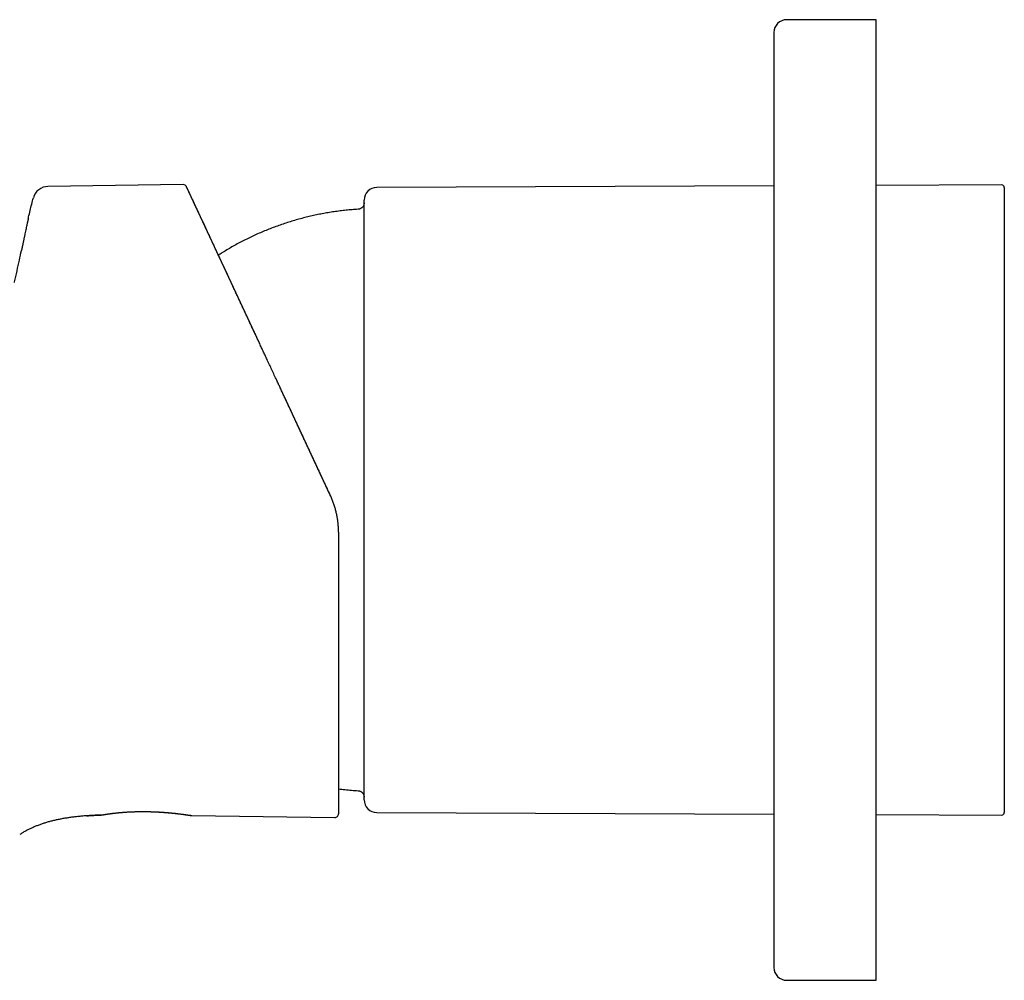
# Model space of a CAD drawing. Header units: millimetres. Extents: x 8 to 818, y 12 to 469.
# Tile 3 of 42: x 167 to 244, y 394 to 469. Entities that reach past the tile are written whole.
import ezdxf

# ---------------------------------------------------------------- set-up
doc = ezdxf.new("R2010")
doc.units = ezdxf.units.MM

msp = doc.modelspace()

# ---------------------------------------------------------------- linework, layer by layer
at = {"color": 7, "linetype": 'Continuous', "lineweight": 30}
for p, q in [((233.929, 468.637), (226.929, 468.637)), ((233.929, 393.637), (233.929, 468.637)), ((179.782, 455.766), (169.233, 455.618)), ((185.73, 443.429), (180.058, 455.593)), ((225.929, 455.665), (194.925, 455.541)), ((243.728, 455.736), (233.929, 455.697)), ((243.929, 455.536), (243.929, 406.738)), ((193.929, 407.733), (193.929, 454.541)), ((191.287, 431.512), (187.653, 439.307)), ((191.929, 428.619), (191.929, 406.641)), ((173.396, 406.541), (173.397, 406.541)), ((173.403, 406.543), (173.431, 406.545)), ((180.474, 406.498), (191.624, 406.341)), ((194.925, 406.733), (225.929, 406.609)), ((233.929, 406.577), (243.728, 406.538)), ((226.929, 393.637), (233.929, 393.637))]:
    msp.add_line(p, q, dxfattribs=at)
at = {"color": 7, "linetype": 'Continuous', "lineweight": 30, "flags": 128}
for points in [[(173.389, 406.54), (173.42, 406.543), (173.442, 406.547)], [(176.241, 406.808), (176.243, 406.809), (176.247, 406.81)], [(180.454, 406.499), (180.443, 406.5), (180.433, 406.501)]]:
    msp.add_lwpolyline(points, dxfattribs=at)
at = {"color": 7, "linetype": 'Continuous', "lineweight": 30}
for centre, radius, start, end in [((226.929, 467.637), 1, 90, 180), ((169.25, 454.418), 1.2, 90.80614, 164.86475), ((179.786, 455.466), 0.3, 27.29184, 90.80611), ((194.929, 454.541), 1, 90.22918, 180), ((243.729, 455.536), 0.2, 0, 90.22918), ((194.929, 407.733), 1, 180, 269.77082), ((191.629, 406.641), 0.3, 269.19386, 0), ((243.729, 406.738), 0.2, 269.77082, 0), ((226.929, 394.637), 1, 180, 270)]:
    msp.add_arc(centre, radius, start, end, dxfattribs=at)
for points, knots in [([(225.929, 467.637), (225.929, 467.637), (225.929, 467.639), (225.929, 467.632), (225.929, 467.618), (225.929, 467.592), (225.929, 467.556), (225.929, 467.521), (225.929, 467.491), (225.929, 467.472), (225.929, 467.452), (225.929, 467.431), (225.929, 467.409), (225.929, 467.386), (225.929, 467.344), (225.929, 467.279), (225.929, 467.185), (225.929, 467.08), (225.929, 466.964), (225.929, 466.838), (225.929, 466.7), (225.929, 466.567), (225.929, 466.443), (225.929, 466.33), (225.929, 466.211), (225.929, 466.088), (225.929, 465.959), (225.929, 465.828), (225.929, 465.695), (225.929, 465.533), (225.929, 465.337), (225.929, 465.101), (225.929, 464.855), (225.929, 464.598), (225.929, 464.331), (225.929, 464.055), (225.929, 463.771), (225.929, 463.476), (225.929, 463.271), (225.929, 463.169)], [0, 0, 0, 0, 0.003653, 0.035931, 0.068208, 0.101352, 0.134513, 0.167701, 0.178883, 0.190071, 0.201262, 0.212459, 0.223661, 0.234869, 0.246083, 0.280921, 0.315711, 0.350464, 0.385191, 0.419903, 0.454609, 0.489321, 0.513194, 0.537078, 0.560976, 0.584892, 0.608829, 0.632791, 0.655457, 0.678031, 0.714115, 0.750166, 0.786195, 0.822215, 0.858237, 0.89363, 0.929047, 0.9645, 1, 1, 1, 1]), ([(225.929, 463.169), (225.929, 463.072), (225.929, 462.879), (225.929, 462.578), (225.929, 462.27), (225.929, 461.954), (225.929, 461.63), (225.929, 461.297), (225.929, 460.953), (225.929, 460.598), (225.929, 460.231), (225.929, 459.939), (225.929, 459.726), (225.929, 459.597), (225.929, 459.464), (225.929, 459.328), (225.929, 459.188), (225.929, 459.047), (225.929, 458.827), (225.929, 458.525), (225.929, 458.137), (225.929, 457.743), (225.929, 457.342), (225.929, 456.935), (225.929, 456.537), (225.929, 456.15), (225.929, 455.775), (225.929, 455.479), (225.929, 455.265), (225.929, 455.136), (225.929, 455.005), (225.929, 454.875), (225.929, 454.743), (225.929, 454.611), (225.929, 454.371), (225.929, 454.022), (225.929, 453.559), (225.929, 453.09), (225.929, 452.616), (225.929, 452.137), (225.929, 451.652), (225.929, 451.158), (225.929, 450.654), (225.929, 450.14), (225.929, 449.712), (225.929, 449.372), (225.929, 449.124), (225.929, 448.875), (225.929, 448.624), (225.929, 448.279), (225.929, 447.838), (225.929, 447.299), (225.929, 446.756), (225.929, 446.21), (225.929, 445.66), (225.929, 445.106), (225.929, 444.564), (225.929, 444.034), (225.929, 443.516), (225.929, 442.995), (225.929, 442.471), (225.929, 441.944), (225.929, 441.397), (225.929, 440.833), (225.929, 440.25), (225.929, 439.665), (225.929, 439.078), (225.929, 438.49), (225.929, 437.899), (225.929, 437.302), (225.929, 436.697), (225.929, 436.086), (225.929, 435.58), (225.929, 435.182), (225.929, 434.892), (225.929, 434.601), (225.929, 434.31), (225.929, 433.919), (225.929, 433.429), (225.929, 432.839), (225.929, 432.249), (225.929, 431.66), (225.929, 431.07), (225.929, 430.481), (225.929, 429.887), (225.929, 429.288), (225.929, 428.684), (225.929, 428.213), (225.929, 427.877), (225.929, 427.673), (225.929, 427.47), (225.929, 427.267), (225.929, 427.063), (225.929, 426.86), (225.929, 426.514), (225.929, 426.027), (225.929, 425.399), (225.929, 424.773), (225.929, 424.15), (225.929, 423.529), (225.929, 422.911), (225.929, 422.359), (225.929, 421.873), (225.929, 421.452), (225.929, 421.032), (225.929, 420.614), (225.929, 420.196), (225.929, 419.787), (225.929, 419.388), (225.929, 418.921), (225.929, 418.379), (225.929, 417.765), (225.929, 417.155), (225.929, 416.55), (225.929, 415.953), (225.929, 415.364), (225.929, 414.784), (225.929, 414.208), (225.929, 413.651), (225.929, 413.113), (225.929, 412.595), (225.929, 412.082), (225.929, 411.574), (225.929, 411.072), (225.929, 410.576), (225.929, 410.08), (225.929, 409.586), (225.929, 409.093), (225.929, 408.714), (225.929, 408.445), (225.929, 408.283), (225.929, 408.119), (225.929, 407.952), (225.929, 407.783), (225.929, 407.615), (225.929, 407.355), (225.929, 407.007), (225.929, 406.574), (225.929, 406.147), (225.929, 405.727), (225.929, 405.313), (225.929, 404.922), (225.929, 404.553), (225.929, 404.205), (225.929, 403.939), (225.929, 403.749), (225.929, 403.636), (225.929, 403.522), (225.929, 403.41), (225.929, 403.298), (225.929, 403.186), (225.929, 402.986), (225.929, 402.7), (225.929, 402.333), (225.929, 401.974), (225.929, 401.624), (225.929, 401.281), (225.929, 400.946), (225.929, 400.615), (225.929, 400.291), (225.929, 399.971), (225.929, 399.715), (225.929, 399.518), (225.929, 399.376), (225.929, 399.236), (225.929, 399.098), (225.929, 398.911), (225.929, 398.68), (225.929, 398.408), (225.929, 398.146), (225.929, 397.892), (225.929, 397.648), (225.929, 397.413), (225.929, 397.194), (225.929, 396.989), (225.929, 396.798), (225.929, 396.615), (225.929, 396.44), (225.929, 396.272), (225.929, 396.107), (225.929, 395.946), (225.929, 395.791), (225.929, 395.645), (225.929, 395.509), (225.929, 395.383), (225.929, 395.267), (225.929, 395.159), (225.929, 395.061), (225.929, 394.972), (225.929, 394.907), (225.929, 394.861), (225.929, 394.83), (225.929, 394.801), (225.929, 394.775), (225.929, 394.742), (225.929, 394.707), (225.929, 394.675), (225.929, 394.652), (225.929, 394.639), (225.929, 394.637), (225.929, 394.637)], [0, 0, 0, 0, 0.006219, 0.012431, 0.018636, 0.024838, 0.031036, 0.037234, 0.043433, 0.0498, 0.056171, 0.062548, 0.064697, 0.066847, 0.068998, 0.071263, 0.073543, 0.075821, 0.078099, 0.084133, 0.090162, 0.096187, 0.102209, 0.108231, 0.114254, 0.119555, 0.12486, 0.130168, 0.131956, 0.133745, 0.135535, 0.137326, 0.139117, 0.140909, 0.142701, 0.148836, 0.154963, 0.161083, 0.167198, 0.173309, 0.179419, 0.185528, 0.191802, 0.198078, 0.20436, 0.207324, 0.210289, 0.213256, 0.216225, 0.219196, 0.225462, 0.23172, 0.23797, 0.244215, 0.250456, 0.256696, 0.262935, 0.268655, 0.274378, 0.280104, 0.285836, 0.291574, 0.29732, 0.303586, 0.309844, 0.316094, 0.322339, 0.32858, 0.334819, 0.341058, 0.347465, 0.353875, 0.360291, 0.363317, 0.366346, 0.369376, 0.372409, 0.375444, 0.381579, 0.387705, 0.393825, 0.39994, 0.406052, 0.412161, 0.418271, 0.424544, 0.430821, 0.437103, 0.439219, 0.441337, 0.443455, 0.445574, 0.447695, 0.449816, 0.451939, 0.458533, 0.465118, 0.471696, 0.478269, 0.484839, 0.491408, 0.497979, 0.502497, 0.507018, 0.511541, 0.516068, 0.520599, 0.525135, 0.529424, 0.533697, 0.540527, 0.54735, 0.55417, 0.560987, 0.567806, 0.574505, 0.581209, 0.58792, 0.59464, 0.600858, 0.60707, 0.613275, 0.619476, 0.625675, 0.631873, 0.638072, 0.644438, 0.65081, 0.657187, 0.659336, 0.661487, 0.663638, 0.665903, 0.668183, 0.670461, 0.672739, 0.678773, 0.684802, 0.690827, 0.696849, 0.702871, 0.708893, 0.714195, 0.719499, 0.724808, 0.726596, 0.728385, 0.730175, 0.731965, 0.733757, 0.735548, 0.737341, 0.743476, 0.749603, 0.755723, 0.761838, 0.767949, 0.774059, 0.780168, 0.786441, 0.792718, 0.799, 0.801963, 0.804929, 0.807896, 0.810865, 0.813836, 0.820102, 0.82636, 0.83261, 0.838855, 0.845096, 0.851335, 0.857574, 0.863295, 0.869017, 0.874744, 0.880476, 0.886214, 0.89196, 0.898226, 0.904484, 0.910734, 0.916979, 0.92322, 0.929459, 0.935698, 0.942105, 0.948515, 0.95493, 0.957957, 0.960986, 0.964016, 0.967049, 0.970084, 0.976219, 0.982345, 0.988465, 0.99458, 1, 1, 1, 1]), ([(191.286, 431.512), (191.225, 431.644), (191.103, 431.904), (190.923, 432.291), (190.747, 432.669), (190.574, 433.039), (190.405, 433.401), (190.241, 433.754), (190.084, 434.09), (189.936, 434.408), (189.795, 434.709), (189.658, 435.003), (189.524, 435.29), (189.394, 435.57), (189.259, 435.86), (189.119, 436.159), (188.976, 436.466), (188.838, 436.763), (188.704, 437.05), (188.576, 437.325), (188.453, 437.588), (188.336, 437.84), (188.223, 438.081), (188.121, 438.3), (188.03, 438.496), (187.948, 438.67), (187.87, 438.839), (187.794, 439.001), (187.721, 439.157), (187.651, 439.307), (187.584, 439.451), (187.494, 439.645), (187.379, 439.89), (187.241, 440.188), (187.085, 440.521), (186.913, 440.891), (186.724, 441.296), (186.534, 441.703), (186.356, 442.084), (186.191, 442.439), (186.038, 442.768), (185.884, 443.097), (185.741, 443.403), (185.61, 443.684), (185.492, 443.938), (185.377, 444.184), (185.259, 444.438), (185.137, 444.698), (185.014, 444.963), (184.895, 445.218), (184.781, 445.463), (184.671, 445.697), (184.571, 445.911), (184.481, 446.105), (184.399, 446.28), (184.321, 446.448), (184.249, 446.601), (184.183, 446.742), (184.121, 446.877), (184.055, 447.018), (183.985, 447.167), (183.912, 447.323), (183.836, 447.487), (183.757, 447.657), (183.675, 447.834), (183.59, 448.016), (183.502, 448.204), (183.411, 448.401), (183.316, 448.604), (183.221, 448.809), (183.128, 449.01), (183.037, 449.205), (182.948, 449.395), (182.857, 449.59), (182.764, 449.79), (182.669, 449.994), (182.576, 450.193), (182.473, 450.413), (182.361, 450.654), (182.24, 450.913), (182.123, 451.164), (182.01, 451.406), (181.897, 451.65), (181.783, 451.895), (181.668, 452.141), (181.557, 452.379), (181.449, 452.61), (181.345, 452.834), (181.244, 453.049), (181.147, 453.257), (181.054, 453.458), (180.963, 453.651), (180.877, 453.838), (180.794, 454.015), (180.715, 454.184), (180.641, 454.342), (180.572, 454.491), (180.507, 454.63), (180.447, 454.759), (180.392, 454.877), (180.343, 454.983), (180.298, 455.078), (180.267, 455.145), (180.246, 455.19), (180.233, 455.217), (180.221, 455.244), (180.208, 455.272), (180.194, 455.301), (180.18, 455.331), (180.166, 455.361), (180.153, 455.39), (180.139, 455.419), (180.126, 455.446), (180.114, 455.473), (180.102, 455.498), (180.091, 455.522), (180.081, 455.543), (180.073, 455.561), (180.066, 455.575), (180.06, 455.588), (180.056, 455.597), (180.053, 455.603), (180.053, 455.603), (180.053, 455.604)], [0, 0, 0, 0, 0.010879, 0.021537, 0.031974, 0.042189, 0.052181, 0.061951, 0.071498, 0.080053, 0.088421, 0.096601, 0.104594, 0.112399, 0.120016, 0.12891, 0.137534, 0.145889, 0.153973, 0.161789, 0.169202, 0.176356, 0.183249, 0.189882, 0.195064, 0.200075, 0.204916, 0.209586, 0.214086, 0.218415, 0.222574, 0.226657, 0.235272, 0.24397, 0.252751, 0.26464, 0.276676, 0.288861, 0.301193, 0.311144, 0.321188, 0.331327, 0.341561, 0.349662, 0.357655, 0.365459, 0.373075, 0.381894, 0.390446, 0.39873, 0.406746, 0.414495, 0.421977, 0.428054, 0.433943, 0.439643, 0.445155, 0.449529, 0.454167, 0.459068, 0.464233, 0.469774, 0.475589, 0.481679, 0.488042, 0.49468, 0.501591, 0.508775, 0.516643, 0.524465, 0.532164, 0.539738, 0.547189, 0.554516, 0.562993, 0.571298, 0.57944, 0.587501, 0.598909, 0.610191, 0.621348, 0.632379, 0.643287, 0.655419, 0.667551, 0.679684, 0.691816, 0.703949, 0.716081, 0.728214, 0.740347, 0.7527, 0.765054, 0.777407, 0.789761, 0.802114, 0.814247, 0.82638, 0.838463, 0.850409, 0.861633, 0.872732, 0.883706, 0.8873, 0.890925, 0.894788, 0.898916, 0.903523, 0.90842, 0.913607, 0.918937, 0.924543, 0.930423, 0.936579, 0.94301, 0.949716, 0.956697, 0.963338, 0.97021, 0.977312, 0.984645, 0.992207, 1, 1, 1, 1]), ([(180.058, 455.593), (180.057, 455.596), (180.054, 455.603), (180.053, 455.603), (180.053, 455.604)], [0, 0, 0, 0, 0.42203, 1, 1, 1, 1]), ([(167.699, 453.124), (167.707, 453.161), (167.752, 453.365), (167.838, 453.735), (167.96, 454.234), (168.047, 454.566), (168.091, 454.731)], [0, 0, 0, 0, 0.068045, 0.378712, 0.689349, 1, 1, 1, 1]), ([(193.46, 453.837), (193.303, 453.826), (192.989, 453.805), (192.518, 453.76), (192.049, 453.706), (191.581, 453.642), (191.117, 453.569), (190.657, 453.487), (190.202, 453.397), (189.749, 453.297), (189.295, 453.187), (188.84, 453.067), (188.385, 452.936), (187.932, 452.797), (187.483, 452.647), (187.037, 452.489), (186.594, 452.321), (186.155, 452.145), (185.719, 451.959), (185.288, 451.764), (184.86, 451.56), (184.437, 451.347), (184.019, 451.126), (183.605, 450.896), (183.207, 450.664), (182.855, 450.45), (182.641, 450.312), (182.548, 450.253)], [0, 0, 0, 0, 0.040692, 0.081385, 0.122078, 0.162772, 0.203465, 0.243431, 0.283397, 0.323362, 0.363326, 0.404106, 0.444885, 0.485663, 0.526442, 0.56722, 0.607998, 0.648776, 0.689554, 0.730333, 0.771113, 0.811893, 0.852673, 0.893454, 0.934236, 0.97162, 1, 1, 1, 1]), ([(193.929, 454.327), (193.927, 454.304), (193.924, 454.258), (193.908, 454.189), (193.883, 454.124), (193.85, 454.063), (193.808, 454.008), (193.759, 453.959), (193.706, 453.919), (193.649, 453.886), (193.588, 453.861), (193.525, 453.844), (193.481, 453.839), (193.459, 453.837)], [0, 0, 0, 0, 0.093436, 0.186927, 0.280327, 0.373584, 0.466728, 0.559838, 0.647689, 0.735654, 0.823743, 0.911901, 1, 1, 1, 1]), ([(167.698, 453.125), (167.697, 453.121), (167.696, 453.114), (167.693, 453.1), (167.689, 453.085), (167.686, 453.07), (167.683, 453.057), (167.68, 453.045), (167.677, 453.028), (167.672, 453.009), (167.665, 452.976), (167.655, 452.929), (167.641, 452.867), (167.626, 452.801), (167.611, 452.73), (167.595, 452.658), (167.579, 452.582), (167.555, 452.469), (167.522, 452.315), (167.48, 452.119), (167.444, 451.95), (167.415, 451.81), (167.393, 451.704), (167.371, 451.6), (167.35, 451.502), (167.331, 451.411), (167.313, 451.326), (167.297, 451.247), (167.284, 451.185), (167.274, 451.136), (167.266, 451.1), (167.259, 451.067), (167.252, 451.035), (167.246, 451.003), (167.238, 450.969), (167.23, 450.928), (167.22, 450.88), (167.208, 450.823), (167.197, 450.772), (167.188, 450.729), (167.181, 450.698), (167.175, 450.668), (167.168, 450.639), (167.165, 450.625), (167.164, 450.618)], [0, 0, 0, 0, 0.019614, 0.035833, 0.048856, 0.059067, 0.063359, 0.067296, 0.074021, 0.081345, 0.089387, 0.111179, 0.134004, 0.160008, 0.185913, 0.213666, 0.241978, 0.27082, 0.341622, 0.415425, 0.492226, 0.532152, 0.572798, 0.612092, 0.648907, 0.683246, 0.715113, 0.744513, 0.771451, 0.785741, 0.79923, 0.81192, 0.823811, 0.835108, 0.847701, 0.862239, 0.881835, 0.904383, 0.929936, 0.943786, 0.956956, 0.968974, 0.985204, 1, 1, 1, 1]), ([(167.698, 453.125), (167.697, 453.121), (167.696, 453.113), (167.692, 453.099), (167.689, 453.083), (167.686, 453.068), (167.683, 453.055), (167.68, 453.045), (167.679, 453.038), (167.678, 453.035)], [0, 0, 0, 0, 0.275749, 0.503987, 0.687466, 0.831495, 0.892018, 0.947457, 1, 1, 1, 1]), ([(166.618, 448.113), (166.622, 448.131), (166.687, 448.433), (166.817, 449.018), (166.996, 449.835), (167.11, 450.368), (167.164, 450.618)], [0, 0, 0, 0, 0.021731, 0.361543, 0.70134, 1, 1, 1, 1]), ([(191.929, 428.619), (191.927, 428.716), (191.925, 428.909), (191.906, 429.2), (191.875, 429.491), (191.831, 429.784), (191.774, 430.076), (191.704, 430.367), (191.621, 430.657), (191.523, 430.946), (191.414, 431.232), (191.33, 431.418), (191.287, 431.512)], [0, 0, 0, 0, 0.097049, 0.194719, 0.293023, 0.391974, 0.491587, 0.591872, 0.692844, 0.794515, 0.896896, 1, 1, 1, 1]), ([(191.929, 408.585), (192.093, 408.564), (192.43, 408.522), (192.94, 408.473), (193.287, 408.449), (193.46, 408.437)], [0, 0, 0, 0, 0.3230401, 0.6615237, 1, 1, 1, 1]), ([(193.459, 408.437), (193.482, 408.434), (193.529, 408.43), (193.596, 408.41), (193.66, 408.383), (193.719, 408.346), (193.773, 408.302), (193.82, 408.252), (193.858, 408.197), (193.888, 408.138), (193.91, 408.077), (193.925, 408.012), (193.927, 407.968), (193.929, 407.947)], [0, 0, 0, 0, 0.093433, 0.186923, 0.280324, 0.373583, 0.466728, 0.559838, 0.647688, 0.735651, 0.82374, 0.911899, 1, 1, 1, 1]), ([(173.389, 406.54), (173.266, 406.536), (173.024, 406.526), (172.664, 406.508), (172.314, 406.485), (171.971, 406.459), (171.639, 406.428), (171.317, 406.393), (171.004, 406.353), (170.699, 406.309), (170.399, 406.259), (170.103, 406.203), (169.813, 406.141), (169.53, 406.073), (169.253, 405.999), (168.982, 405.918), (168.717, 405.831), (168.459, 405.736), (168.206, 405.635), (167.958, 405.526), (167.715, 405.409), (167.478, 405.285), (167.247, 405.155), (167.098, 405.061), (167.025, 405.016)], [0, 0, 0, 0, 0.055623, 0.109928, 0.162959, 0.21476, 0.265378, 0.313987, 0.36155, 0.408117, 0.453742, 0.499383, 0.544162, 0.588146, 0.631404, 0.674009, 0.716039, 0.757576, 0.798703, 0.839509, 0.880081, 0.920511, 0.960892, 1, 1, 1, 1]), ([(172.271, 406.482), (172.28, 406.482), (172.302, 406.484), (172.344, 406.487), (172.395, 406.49), (172.458, 406.495), (172.532, 406.499), (172.617, 406.505), (172.714, 406.51), (172.813, 406.516), (172.914, 406.521), (173.015, 406.526), (173.123, 406.531), (173.24, 406.535), (173.332, 406.539), (173.385, 406.541), (173.396, 406.541)], [0, 0, 0, 0, 0.032107, 0.071645, 0.119312, 0.176048, 0.241854, 0.317021, 0.401817, 0.496506, 0.578019, 0.665941, 0.760413, 0.861586, 0.969617, 1, 1, 1, 1]), ([(173.422, 406.544), (173.422, 406.543), (173.422, 406.543), (173.428, 406.544), (173.431, 406.545)], [0, 0, 0, 0, 0.510282, 1, 1, 1, 1]), ([(173.439, 406.546), (173.444, 406.547), (173.452, 406.548), (173.47, 406.551), (173.49, 406.555), (173.514, 406.559), (173.538, 406.563), (173.564, 406.567), (173.587, 406.571), (173.608, 406.574), (173.626, 406.577), (173.642, 406.58), (173.656, 406.582), (173.669, 406.584), (173.681, 406.586), (173.697, 406.589), (173.718, 406.592), (173.745, 406.596), (173.778, 406.601), (173.818, 406.607), (173.862, 406.614), (173.909, 406.621), (173.957, 406.628), (174.005, 406.635), (174.054, 406.642), (174.101, 406.648), (174.146, 406.654), (174.194, 406.661), (174.249, 406.668), (174.313, 406.676), (174.386, 406.685), (174.466, 406.694), (174.552, 406.704), (174.641, 406.713), (174.729, 406.722), (174.815, 406.731), (174.887, 406.737), (174.944, 406.742), (174.982, 406.746), (175.012, 406.748), (175.031, 406.75), (175.043, 406.751), (175.051, 406.752), (175.062, 406.752), (175.08, 406.754), (175.104, 406.756), (175.137, 406.758), (175.179, 406.762), (175.231, 406.765), (175.294, 406.77), (175.366, 406.774), (175.448, 406.78), (175.54, 406.785), (175.641, 406.79), (175.749, 406.795), (175.865, 406.799), (175.991, 406.803), (176.117, 406.806), (176.202, 406.808), (176.241, 406.808)], [0, 0, 0, 0, 0.030483, 0.059169, 0.086052, 0.111128, 0.134395, 0.155857, 0.175407, 0.189046, 0.201121, 0.211631, 0.220577, 0.22796, 0.23474, 0.242951, 0.255565, 0.270601, 0.288059, 0.307939, 0.329774, 0.350897, 0.370884, 0.391556, 0.410853, 0.428776, 0.445326, 0.460602, 0.480798, 0.502729, 0.526393, 0.551788, 0.5789, 0.605495, 0.630804, 0.654829, 0.677572, 0.689902, 0.700425, 0.708329, 0.713616, 0.715282, 0.717219, 0.720133, 0.724024, 0.73073, 0.739172, 0.749348, 0.762803, 0.77843, 0.796229, 0.816197, 0.838333, 0.862637, 0.887537, 0.91436, 0.943102, 0.973756, 1, 1, 1, 1]), ([(176.231, 406.811), (176.32, 406.812), (176.496, 406.815), (176.699, 406.814), (176.835, 406.813), (176.906, 406.812), (176.977, 406.811), (177.048, 406.809), (177.12, 406.808), (177.202, 406.806), (177.295, 406.803), (177.398, 406.8), (177.5, 406.796), (177.602, 406.792), (177.704, 406.788), (177.792, 406.784), (177.861, 406.78), (177.912, 406.777), (177.956, 406.775), (178, 406.772), (178.042, 406.77), (178.084, 406.767), (178.211, 406.759), (178.421, 406.744), (178.7, 406.721), (178.926, 406.699), (179.1, 406.681), (179.232, 406.667), (179.357, 406.653), (179.474, 406.639), (179.625, 406.621), (179.801, 406.598), (179.987, 406.573), (180.142, 406.551), (180.266, 406.533), (180.36, 406.518), (180.426, 406.507), (180.467, 406.499), (180.472, 406.498), (180.474, 406.498)], [0, 0, 0, 0, 0.042516, 0.08505, 0.096227, 0.107429, 0.118659, 0.129922, 0.141222, 0.152565, 0.169029, 0.185456, 0.201859, 0.218252, 0.23465, 0.251067, 0.26136, 0.268804, 0.276124, 0.283321, 0.290397, 0.297352, 0.30419, 0.354754, 0.405431, 0.45415, 0.482015, 0.509163, 0.53583, 0.562069, 0.587935, 0.642456, 0.695088, 0.746242, 0.796368, 0.845262, 0.895227, 0.94668, 1, 1, 1, 1]), ([(176.246, 406.81), (176.288, 406.811), (176.38, 406.812), (176.525, 406.812), (176.676, 406.812), (176.823, 406.811), (176.964, 406.809), (177.108, 406.806), (177.254, 406.802), (177.4, 406.798), (177.538, 406.792), (177.667, 406.787), (177.788, 406.781), (177.899, 406.775), (178.002, 406.769), (178.096, 406.763), (178.182, 406.757), (178.261, 406.752), (178.335, 406.747), (178.401, 406.742), (178.458, 406.737), (178.505, 406.733), (178.545, 406.73), (178.572, 406.728), (178.586, 406.727), (178.59, 406.726)], [0, 0, 0, 0, 0.0522806, 0.1175894, 0.1806269, 0.2413758, 0.2998218, 0.3559591, 0.4202779, 0.4812777, 0.5389581, 0.593317, 0.6443502, 0.6920511, 0.7364128, 0.7774286, 0.8150922, 0.8493978, 0.883827, 0.9140309, 0.9400039, 0.9617425, 0.9798296, 0.9947527, 1, 1, 1, 1]), ([(176.247, 406.81), (176.29, 406.811), (176.388, 406.812), (176.54, 406.813), (176.701, 406.813), (176.857, 406.812), (177.008, 406.81), (177.155, 406.806), (177.297, 406.802), (177.439, 406.798), (177.582, 406.792), (177.725, 406.785), (177.861, 406.778), (177.989, 406.77), (178.111, 406.763), (178.225, 406.755), (178.324, 406.748), (178.406, 406.741), (178.472, 406.736), (178.529, 406.732), (178.578, 406.727), (178.619, 406.724), (178.653, 406.721), (178.68, 406.719), (178.704, 406.717), (178.731, 406.714), (178.764, 406.711), (178.804, 406.707), (178.853, 406.703), (178.909, 406.698), (178.971, 406.691), (179.038, 406.685), (179.107, 406.677), (179.174, 406.67), (179.252, 406.662), (179.34, 406.652), (179.435, 406.641), (179.522, 406.63), (179.603, 406.62), (179.677, 406.611), (179.752, 406.601), (179.83, 406.59), (179.91, 406.579), (179.988, 406.568), (180.053, 406.559), (180.107, 406.551), (180.149, 406.545), (180.186, 406.539), (180.215, 406.535), (180.238, 406.532), (180.255, 406.529), (180.269, 406.527), (180.279, 406.525), (180.287, 406.524), (180.293, 406.523), (180.3, 406.522), (180.31, 406.521), (180.321, 406.519), (180.334, 406.517), (180.349, 406.515), (180.366, 406.512), (180.384, 406.509), (180.404, 406.506), (180.423, 406.504), (180.438, 406.502), (180.444, 406.501), (180.446, 406.501)], [0, 0, 0, 0, 0.022636, 0.050766, 0.078105, 0.104648, 0.130392, 0.155339, 0.179495, 0.202866, 0.22862, 0.253357, 0.277082, 0.299794, 0.321494, 0.342181, 0.361623, 0.375319, 0.387578, 0.398393, 0.407763, 0.415684, 0.422052, 0.427173, 0.431806, 0.436647, 0.443168, 0.45135, 0.461193, 0.472697, 0.485864, 0.500414, 0.515536, 0.53033, 0.544792, 0.568579, 0.591413, 0.613295, 0.634222, 0.654194, 0.673913, 0.69814, 0.723448, 0.749836, 0.777306, 0.795351, 0.813718, 0.830704, 0.845746, 0.856201, 0.865454, 0.873506, 0.880356, 0.883712, 0.886872, 0.891049, 0.896459, 0.903104, 0.910987, 0.92011, 0.930476, 0.943851, 0.958863, 0.975518, 0.993824, 1, 1, 1, 1]), ([(180.305, 406.521), (180.313, 406.52), (180.325, 406.518), (180.342, 406.516), (180.357, 406.513), (180.374, 406.511), (180.391, 406.508), (180.408, 406.505), (180.423, 406.503), (180.437, 406.501), (180.448, 406.499), (180.452, 406.499), (180.454, 406.499)], [0, 0, 0, 0, 0.087776, 0.151102, 0.223623, 0.306071, 0.398474, 0.500855, 0.611143, 0.731091, 0.86071, 1, 1, 1, 1])]:
    msp.add_open_spline(points, degree=3, knots=knots, dxfattribs=at)

doc.saveas('drawing.dxf')
